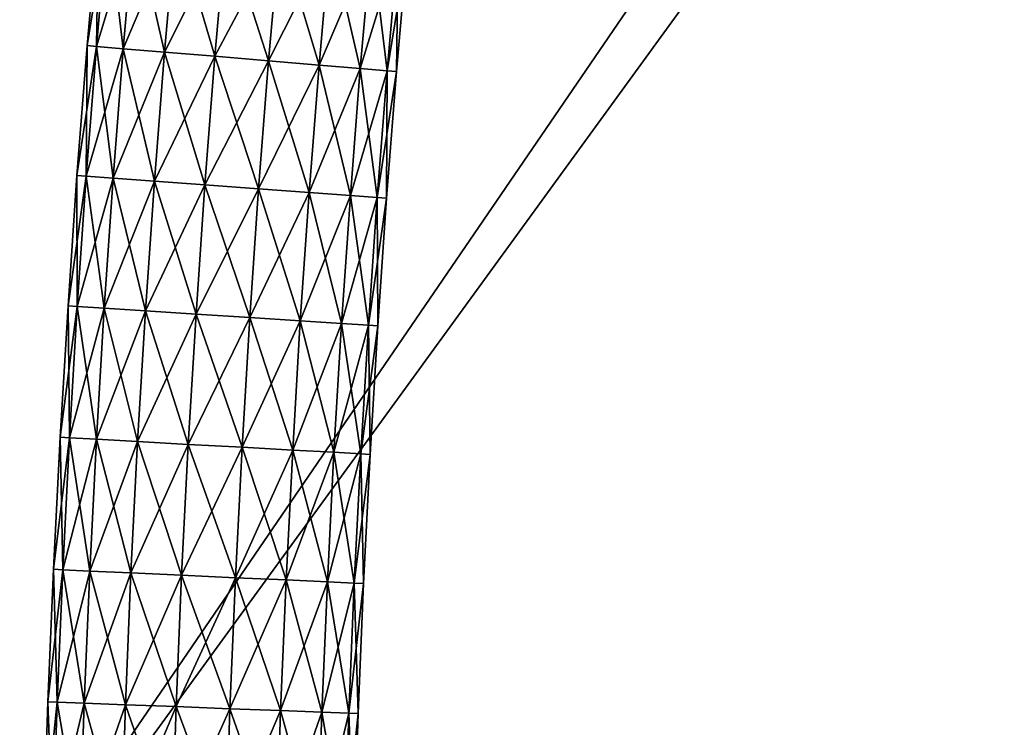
# Model space of a CAD drawing. Header units: millimetres. Extents: x -1220 to 1220, y -575 to 575.
# Tile 32 of 144: x -1133 to -1022, y 57 to 137. Entities that reach past the tile are written whole.
import ezdxf

# ---------------------------------------------------------------- set-up
doc = ezdxf.new("R2010")
doc.units = ezdxf.units.MM
doc.layers.get('0').update_dxf_attribs({"true_color": 0x5890e1})

msp = doc.modelspace()

# ---------------------------------------------------------------- meshes
at = {"color": 134, "true_color": 0x1bb194}
mesh = msp.add_polyface(dxfattribs=at)
corners = [(-1182.76, 497.29, 720.8), (-1178.76, 498.94, 720.8), (-1179.07, 499.88, 720.71), (-1182.31, 496.4, 720.89), (-1178.44, 498, 720.89), (-1173.67, 500.28, 720.8), (-1173.47, 499.3, 720.89), (-1181.42, 494.61, 720.95), (-1177.8, 496.1, 720.95), (-1178.12, 497.05, 720.92), (-1181.86, 495.51, 720.92), (-1173.07, 497.35, 720.95), (-1173.27, 498.33, 720.92), (-1167.13, 498.19, 720.95), (-1167.22, 499.19, 720.92), (-1167.31, 500.18, 720.89), (-1159.42, 498.53, 720.95), (-1159.44, 499.53, 720.92), (-821.79, 498.53, 720.95), (-821, 498.53, 720.95), (-821, 499.53, 720.92), (-821.79, 499.53, 720.92), (-820.56, 498.53, 720.89), (-1159.5, 502.06, 710.95), (-1159.49, 464.43, 710.95), (-1167.46, 501.72, 710.95), (-821.79, 464.43, 720.95), (-821, 464.43, 720.95), (-821, 464.43, 710.95), (-821.79, 464.43, 710.95), (-821.79, 522.21, 710.95), (-841.94, 502.06, 710.95), (-841.94, 464.43, 710.95), (-1159.49, 0, 710.95), (-1197.06, 0, 710.95), (-841.94, 0, 710.95), (-821.79, 0, 710.95), (-821, 0, 710.95), (-820.56, 464.43, 711.01), (-821, 0, 720.95), (-821.79, 0, 720.95), (-1193.53, 0, 720.95), (-1159.49, 0, 720.95), (-1159.49, 464.43, 720.95), (-1196.71, 472.46, 710.95), (-1178.93, 499.46, 710.95), (-1184.12, 492.99, 720.95), (-1191.1, 482.81, 720.95)]
mesh.append_faces([[corners[k] for k in face] for face in [(23, 24, 25), (24, 44, 45), (24, 45, 25), (43, 16, 13), (13, 11, 8), (13, 8, 46), (43, 13, 47)]], dxfattribs={"color": 134})
mesh.append_faces([[corners[k] for k in face] for face in [(0, 1, 2), (3, 4, 1), (5, 1, 4), (4, 6, 5), (7, 8, 9), (9, 10, 7), (10, 9, 4), (8, 11, 12), (12, 9, 8), (9, 12, 6), (6, 4, 9), (11, 13, 14), (14, 12, 11), (12, 14, 15), (15, 6, 12), (13, 16, 17), (17, 14, 13), (18, 19, 20), (20, 21, 18), (20, 19, 22), (16, 18, 21), (21, 17, 16), (18, 26, 27), (27, 19, 18), (28, 29, 30), (31, 30, 29), (29, 32, 31), (31, 32, 24), (24, 23, 31), (24, 33, 34), (33, 24, 32), (32, 35, 33), (35, 32, 29), (29, 36, 35), (36, 29, 28), (28, 37, 36), (37, 28, 38), (39, 27, 26), (26, 40, 39), (41, 42, 43), (18, 16, 43), (43, 26, 18), (26, 43, 42), (42, 40, 26)]], dxfattribs={"vtx2": -1, "color": 134})
at = {"color": 196, "true_color": 0x390888}
mesh = msp.add_polyface(dxfattribs=at)
corners = [(0, 0, 698.95), (-1178, 0, 698.95), (-1178, 483, 698.95), (0, 483, 698.95), (0, 503, 710.95), (-1178, 503, 710.95), (-1178, 487, 710.95), (0, 487, 710.95), (0, 505, 700.95), (-1178, 505, 700.95), (-1178, 505, 708.95), (0, 505, 708.95), (0, 503, 698.95), (0, 487, 698.95), (-1178, 487, 698.95), (-1178, 503, 698.95), (0, 0, 710.95), (0, 483, 710.95), (-1178, 483, 710.95), (-1178, 0, 710.95), (-1178, 484, 698.95), (0, 484, 698.95), (-1178, 485, 698.95), (0, 485, 698.95), (0, 503.88, 710.83), (-1178, 503.88, 710.83), (0, 504.5, 710.45), (-1178, 504.5, 710.45), (-1178, 486, 710.95), (0, 486, 710.95), (-1178, 485, 710.95), (0, 485, 710.95), (0, 504.88, 700.07), (-1178, 504.88, 700.07), (0, 504.5, 699.45), (-1178, 504.5, 699.45), (-1178, 504.88, 709.83), (0, 504.88, 709.83), (-1178.96, 504.91, 708.95), (-1178, 503.88, 699.07), (0, 503.88, 699.07), (0, 486, 698.95), (-1178, 486, 698.95), (0, 484, 710.95), (-1178, 484, 710.95)]
mesh.append_faces([[corners[k] for k in face] for face in [(0, 1, 2), (2, 3, 0), (4, 5, 6), (6, 7, 4), (8, 9, 10), (10, 11, 8), (12, 13, 14), (14, 15, 12), (16, 17, 18), (18, 19, 16), (2, 20, 21), (21, 3, 2), (20, 22, 23), (23, 21, 20), (4, 24, 25), (25, 5, 4), (24, 26, 27), (27, 25, 24), (6, 28, 29), (29, 7, 6), (28, 30, 31), (31, 29, 28), (8, 32, 33), (33, 9, 8), (32, 34, 35), (35, 33, 32), (10, 36, 37), (37, 11, 10), (36, 27, 26), (26, 37, 36), (38, 10, 9), (15, 39, 40), (40, 12, 15), (39, 35, 34), (34, 40, 39), (13, 41, 42), (42, 14, 13), (41, 23, 22), (22, 42, 41), (17, 43, 44), (44, 18, 17), (43, 31, 30), (30, 44, 43)]], dxfattribs={"vtx2": -1, "color": 196})
mesh = msp.add_polyface(dxfattribs=at)
corners = [(-1115.87, 147.87, 695.86), (-1114.47, 162.16, 695.86), (-1108.79, 161.57, 697.94), (-1110.18, 147.34, 697.94), (-1120.5, 148.3, 691.96), (-1119.1, 162.63, 691.96), (-1123.53, 148.58, 686.69), (-1122.12, 162.95, 686.69), (-1124.58, 148.67, 680.71), (-1123.17, 163.06, 680.71), (-1123.53, 148.58, 674.72), (-1122.12, 162.95, 674.72), (-1120.5, 148.3, 669.46), (-1119.1, 162.63, 669.46), (-1115.87, 147.87, 665.55), (-1114.47, 162.16, 665.55), (-1110.18, 147.34, 663.47), (-1108.79, 161.57, 663.47), (-1117.14, 133.45, 695.86), (-1111.45, 132.98, 697.94), (-1121.78, 133.84, 691.96), (-1124.81, 134.09, 686.69), (-1125.86, 134.18, 680.71), (-1124.81, 134.09, 674.72), (-1121.78, 133.84, 669.46), (-1117.14, 133.45, 665.55), (-1111.45, 132.98, 663.47), (-1118.27, 118.92, 695.86), (-1122.92, 119.26, 691.96), (-1125.95, 119.48, 686.69), (-1127, 119.56, 680.71), (-1125.95, 119.48, 674.72), (-1122.92, 119.26, 669.46), (-1118.27, 118.92, 665.55)]
mesh.append_faces([[corners[k] for k in face] for face in [(0, 1, 2), (2, 3, 0), (4, 5, 1), (1, 0, 4), (6, 7, 5), (5, 4, 6), (8, 9, 7), (7, 6, 8), (10, 11, 9), (9, 8, 10), (12, 13, 11), (11, 10, 12), (14, 15, 13), (13, 12, 14), (16, 17, 15), (15, 14, 16), (18, 0, 3), (3, 19, 18), (20, 4, 0), (0, 18, 20), (21, 6, 4), (4, 20, 21), (22, 8, 6), (6, 21, 22), (23, 10, 8), (8, 22, 23), (24, 12, 10), (10, 23, 24), (25, 14, 12), (12, 24, 25), (26, 16, 14), (14, 25, 26), (27, 18, 19), (28, 20, 18), (29, 21, 20), (30, 22, 21), (31, 23, 22), (32, 24, 23), (33, 25, 24)]], dxfattribs={"vtx2": -1, "color": 196})
mesh = msp.add_polyface(dxfattribs=at)
corners = [(-1090.78, 145.54, 686.69), (-1089.41, 159.57, 686.69), (-1088.36, 159.46, 680.71), (-1089.73, 145.44, 680.71), (-1093.81, 145.82, 691.96), (-1092.43, 159.88, 691.96), (-1098.44, 146.25, 695.86), (-1097.06, 160.36, 695.86), (-1104.13, 146.78, 697.94), (-1102.74, 160.95, 697.94), (-1110.18, 147.34, 697.94), (-1108.79, 161.57, 697.94), (-1104.13, 146.78, 663.47), (-1102.74, 160.95, 663.47), (-1108.79, 161.57, 663.47), (-1110.18, 147.34, 663.47), (-1098.44, 146.25, 665.55), (-1097.06, 160.36, 665.55), (-1093.81, 145.82, 669.46), (-1092.43, 159.88, 669.46), (-1090.78, 145.54, 674.72), (-1089.41, 159.57, 674.72), (-1092.03, 131.36, 686.69), (-1090.98, 131.27, 680.71), (-1095.06, 131.61, 691.96), (-1099.7, 132, 695.86), (-1105.39, 132.47, 697.94), (-1111.45, 132.98, 697.94), (-1105.39, 132.47, 663.47), (-1111.45, 132.98, 663.47), (-1099.7, 132, 665.55), (-1095.06, 131.61, 669.46), (-1092.03, 131.36, 674.72)]
mesh.append_faces([[corners[k] for k in face] for face in [(0, 1, 2), (2, 3, 0), (4, 5, 1), (1, 0, 4), (6, 7, 5), (5, 4, 6), (8, 9, 7), (7, 6, 8), (10, 11, 9), (9, 8, 10), (12, 13, 14), (14, 15, 12), (16, 17, 13), (13, 12, 16), (18, 19, 17), (17, 16, 18), (20, 21, 19), (19, 18, 20), (3, 2, 21), (21, 20, 3), (22, 0, 3), (3, 23, 22), (24, 4, 0), (0, 22, 24), (25, 6, 4), (4, 24, 25), (26, 8, 6), (6, 25, 26), (27, 10, 8), (8, 26, 27), (28, 12, 15), (15, 29, 28), (30, 16, 12), (12, 28, 30), (31, 18, 16), (16, 30, 31), (32, 20, 18), (18, 31, 32), (23, 3, 20), (20, 32, 23)]], dxfattribs={"vtx2": -1, "color": 196})
mesh = msp.add_polyface(dxfattribs=at)
corners = [(-1112.58, 118.5, 697.94), (-1111.45, 132.98, 697.94), (-1105.39, 132.47, 697.94), (-1118.27, 118.92, 695.86), (-1117.14, 133.45, 695.86), (-1122.92, 119.26, 691.96), (-1121.78, 133.84, 691.96), (-1125.95, 119.48, 686.69), (-1124.81, 134.09, 686.69), (-1127, 119.56, 680.71), (-1125.86, 134.18, 680.71), (-1125.95, 119.48, 674.72), (-1124.81, 134.09, 674.72), (-1122.92, 119.26, 669.46), (-1121.78, 133.84, 669.46), (-1118.27, 118.92, 665.55), (-1112.58, 118.5, 663.47), (-1111.45, 132.98, 663.47), (-1117.14, 133.45, 665.55), (-1106.52, 118.05, 663.47), (-1113.58, 103.91, 697.94), (-1106.52, 118.05, 697.94), (-1107.52, 103.53, 697.94), (-1119.28, 104.28, 695.86), (-1123.93, 104.58, 691.96), (-1126.96, 104.77, 686.69), (-1128.01, 104.84, 680.71), (-1126.96, 104.77, 674.72), (-1123.93, 104.58, 669.46), (-1119.28, 104.28, 665.55), (-1113.58, 103.91, 663.47), (-1107.52, 103.53, 663.47), (-1114.46, 89.24, 697.94), (-1120.16, 89.55, 695.86), (-1124.81, 89.81, 691.96), (-1127.84, 89.97, 686.69), (-1128.9, 90.03, 680.71), (-1127.84, 89.97, 674.72), (-1124.81, 89.81, 669.46), (-1120.16, 89.55, 665.55), (-1114.46, 89.24, 663.47), (-1108.39, 88.91, 663.47)]
mesh.append_faces([[corners[k] for k in face] for face in [(0, 1, 2), (1, 0, 3), (4, 3, 5), (6, 5, 7), (8, 7, 9), (10, 9, 11), (12, 11, 13), (14, 13, 15), (16, 17, 18), (18, 15, 16), (17, 16, 19), (20, 0, 21), (21, 22, 20), (23, 3, 0), (0, 20, 23), (24, 5, 3), (3, 23, 24), (25, 7, 5), (5, 24, 25), (26, 9, 7), (7, 25, 26), (27, 11, 9), (9, 26, 27), (28, 13, 11), (11, 27, 28), (29, 15, 13), (13, 28, 29), (30, 16, 15), (15, 29, 30), (16, 30, 31), (32, 20, 22), (33, 23, 20), (34, 24, 23), (35, 25, 24), (36, 26, 25), (37, 27, 26), (38, 28, 27), (39, 29, 28), (40, 30, 29), (41, 31, 30)]], dxfattribs={"vtx2": -1, "color": 196})
mesh = msp.add_polyface(dxfattribs=at)
corners = [(-1093.15, 117.07, 686.69), (-1092.03, 131.36, 686.69), (-1090.98, 131.27, 680.71), (-1092.09, 116.99, 680.71), (-1096.18, 117.29, 691.96), (-1095.06, 131.61, 691.96), (-1100.82, 117.63, 695.86), (-1099.7, 132, 695.86), (-1106.52, 118.05, 697.94), (-1105.39, 132.47, 697.94), (-1112.58, 118.5, 697.94), (-1106.52, 118.05, 663.47), (-1105.39, 132.47, 663.47), (-1111.45, 132.98, 663.47), (-1100.82, 117.63, 665.55), (-1099.7, 132, 665.55), (-1096.18, 117.29, 669.46), (-1095.06, 131.61, 669.46), (-1093.15, 117.07, 674.72), (-1092.03, 131.36, 674.72), (-1094.14, 102.67, 686.69), (-1093.08, 102.6, 680.71), (-1097.17, 102.86, 691.96), (-1101.82, 103.16, 695.86), (-1107.52, 103.53, 697.94), (-1107.52, 103.53, 663.47), (-1112.58, 118.5, 663.47), (-1101.82, 103.16, 665.55), (-1097.17, 102.86, 669.46), (-1094.14, 102.67, 674.72), (-1098.04, 88.34, 691.96), (-1102.68, 88.59, 695.86), (-1108.39, 88.91, 697.94), (-1102.68, 88.59, 665.55), (-1098.04, 88.34, 669.46)]
mesh.append_faces([[corners[k] for k in face] for face in [(0, 1, 2), (2, 3, 0), (4, 5, 1), (1, 0, 4), (6, 7, 5), (5, 4, 6), (8, 9, 7), (7, 6, 8), (9, 8, 10), (11, 12, 13), (14, 15, 12), (12, 11, 14), (16, 17, 15), (15, 14, 16), (18, 19, 17), (17, 16, 18), (3, 2, 19), (19, 18, 3), (20, 0, 3), (3, 21, 20), (22, 4, 0), (0, 20, 22), (23, 6, 4), (4, 22, 23), (24, 8, 6), (6, 23, 24), (25, 11, 26), (27, 14, 11), (11, 25, 27), (28, 16, 14), (14, 27, 28), (29, 18, 16), (16, 28, 29), (21, 3, 18), (18, 29, 21), (30, 22, 20), (31, 23, 22), (32, 24, 23), (33, 27, 25), (34, 28, 27)]], dxfattribs={"vtx2": -1, "color": 196})
mesh = msp.add_polyface(dxfattribs=at)
corners = [(-1113.58, 103.91, 697.94), (-1114.46, 89.24, 697.94), (-1120.16, 89.55, 695.86), (-1119.28, 104.28, 695.86), (-1124.81, 89.81, 691.96), (-1123.93, 104.58, 691.96), (-1127.84, 89.97, 686.69), (-1126.96, 104.77, 686.69), (-1128.9, 90.03, 680.71), (-1128.01, 104.84, 680.71), (-1127.84, 89.97, 674.72), (-1126.96, 104.77, 674.72), (-1124.81, 89.81, 669.46), (-1123.93, 104.58, 669.46), (-1120.16, 89.55, 665.55), (-1119.28, 104.28, 665.55), (-1114.46, 89.24, 663.47), (-1115.2, 74.49, 697.94), (-1108.39, 88.91, 697.94), (-1120.91, 74.75, 695.86), (-1125.56, 74.96, 691.96), (-1128.59, 75.1, 686.69), (-1129.65, 75.15, 680.71), (-1128.59, 75.1, 674.72), (-1125.56, 74.96, 669.46), (-1120.91, 74.75, 665.55), (-1115.2, 74.49, 663.47), (-1109.13, 74.21, 663.47), (-1115.82, 59.67, 697.94), (-1109.13, 74.21, 697.94), (-1121.53, 59.88, 695.86), (-1126.18, 60.05, 691.96), (-1129.22, 60.17, 686.69), (-1130.27, 60.21, 680.71), (-1129.22, 60.17, 674.72), (-1126.18, 60.05, 669.46), (-1121.53, 59.88, 665.55), (-1115.82, 59.67, 663.47)]
mesh.append_faces([[corners[k] for k in face] for face in [(0, 1, 2), (3, 2, 4), (5, 4, 6), (7, 6, 8), (9, 8, 10), (11, 10, 12), (13, 12, 14), (15, 14, 16), (17, 1, 18), (19, 2, 1), (1, 17, 19), (20, 4, 2), (2, 19, 20), (21, 6, 4), (4, 20, 21), (22, 8, 6), (6, 21, 22), (23, 10, 8), (8, 22, 23), (24, 12, 10), (10, 23, 24), (25, 14, 12), (12, 24, 25), (26, 16, 14), (14, 25, 26), (16, 26, 27), (28, 17, 29), (30, 19, 17), (31, 20, 19), (32, 21, 20), (20, 31, 32), (33, 22, 21), (21, 32, 33), (34, 23, 22), (22, 33, 34), (35, 24, 23), (23, 34, 35), (36, 25, 24), (37, 26, 25)]], dxfattribs={"vtx2": -1, "color": 196})
mesh = msp.add_polyface(dxfattribs=at)
corners = [(-1095, 88.17, 686.69), (-1094.14, 102.67, 686.69), (-1093.08, 102.6, 680.71), (-1093.95, 88.11, 680.71), (-1098.04, 88.34, 691.96), (-1097.17, 102.86, 691.96), (-1102.68, 88.59, 695.86), (-1101.82, 103.16, 695.86), (-1108.39, 88.91, 697.94), (-1107.52, 103.53, 697.94), (-1114.46, 89.24, 697.94), (-1113.58, 103.91, 663.47), (-1114.46, 89.24, 663.47), (-1108.39, 88.91, 663.47), (-1107.52, 103.53, 663.47), (-1102.68, 88.59, 665.55), (-1101.82, 103.16, 665.55), (-1098.04, 88.34, 669.46), (-1095, 88.17, 674.72), (-1094.14, 102.67, 674.72), (-1097.17, 102.86, 669.46), (-1095.74, 73.59, 686.69), (-1094.68, 73.54, 680.71), (-1098.77, 73.73, 691.96), (-1103.43, 73.95, 695.86), (-1109.13, 74.21, 697.94), (-1115.2, 74.49, 697.94), (-1109.13, 74.21, 663.47), (-1103.43, 73.95, 665.55), (-1098.77, 73.73, 669.46), (-1095.74, 73.59, 674.72), (-1096.35, 58.95, 686.69), (-1099.39, 59.06, 691.96), (-1104.04, 59.23, 695.86), (-1109.75, 59.44, 697.94), (-1109.75, 59.44, 663.47), (-1115.2, 74.49, 663.47), (-1104.04, 59.23, 665.55), (-1099.39, 59.06, 669.46), (-1096.35, 58.95, 674.72), (-1095.29, 58.91, 680.71)]
mesh.append_faces([[corners[k] for k in face] for face in [(0, 1, 2), (2, 3, 0), (1, 0, 4), (5, 4, 6), (7, 6, 8), (9, 8, 10), (11, 12, 13), (14, 13, 15), (16, 15, 17), (18, 19, 20), (20, 17, 18), (3, 2, 19), (19, 18, 3), (21, 0, 3), (3, 22, 21), (23, 4, 0), (0, 21, 23), (24, 6, 4), (4, 23, 24), (25, 8, 6), (6, 24, 25), (8, 25, 26), (27, 13, 12), (28, 15, 13), (13, 27, 28), (29, 17, 15), (15, 28, 29), (30, 18, 17), (17, 29, 30), (22, 3, 18), (18, 30, 22), (31, 21, 22), (32, 23, 21), (33, 24, 23), (34, 25, 24), (35, 27, 36), (37, 28, 27), (38, 29, 28), (39, 30, 29), (40, 22, 30)]], dxfattribs={"vtx2": -1, "color": 196})
mesh = msp.add_polyface(dxfattribs=at)
corners = [(-1115.2, 74.49, 697.94), (-1115.82, 59.67, 697.94), (-1121.53, 59.88, 695.86), (-1120.91, 74.75, 695.86), (-1126.18, 60.05, 691.96), (-1125.56, 74.96, 669.46), (-1126.18, 60.05, 669.46), (-1121.53, 59.88, 665.55), (-1120.91, 74.75, 665.55), (-1115.82, 59.67, 663.47), (-1122.02, 44.97, 695.86), (-1116.31, 44.8, 697.94), (-1126.67, 45.1, 691.96), (-1129.71, 45.19, 686.69), (-1129.22, 60.17, 686.69), (-1130.76, 45.22, 680.71), (-1130.27, 60.21, 680.71), (-1129.71, 45.19, 674.72), (-1129.22, 60.17, 674.72), (-1126.67, 45.1, 669.46), (-1122.02, 44.97, 665.55), (-1116.31, 44.8, 663.47), (-1110.23, 44.63, 663.47), (-1116.67, 29.89, 697.94), (-1110.23, 44.63, 697.94), (-1122.38, 30.01, 695.86), (-1127.04, 30.1, 691.96), (-1130.07, 30.16, 686.69), (-1131.13, 30.18, 680.71), (-1130.07, 30.16, 674.72), (-1127.04, 30.1, 669.46), (-1122.38, 30.01, 665.55), (-1116.67, 29.89, 663.47), (-1110.59, 29.77, 663.47)]
mesh.append_faces([[corners[k] for k in face] for face in [(0, 1, 2), (3, 2, 4), (5, 6, 7), (8, 7, 9), (10, 2, 1), (1, 11, 10), (12, 4, 2), (2, 10, 12), (13, 14, 4), (4, 12, 13), (15, 16, 14), (14, 13, 15), (17, 18, 16), (16, 15, 17), (19, 6, 18), (18, 17, 19), (20, 7, 6), (6, 19, 20), (21, 9, 7), (7, 20, 21), (9, 21, 22), (23, 11, 24), (25, 10, 11), (11, 23, 25), (26, 12, 10), (10, 25, 26), (27, 13, 12), (12, 26, 27), (28, 15, 13), (13, 27, 28), (29, 17, 15), (15, 28, 29), (30, 19, 17), (17, 29, 30), (31, 20, 19), (19, 30, 31), (32, 21, 20), (20, 31, 32), (21, 32, 33)]], dxfattribs={"vtx2": -1, "color": 196})
mesh = msp.add_polyface(dxfattribs=at)
corners = [(-1094.68, 73.54, 680.71), (-1095.29, 58.91, 680.71), (-1096.35, 58.95, 686.69), (-1095.74, 73.59, 686.69), (-1099.39, 59.06, 691.96), (-1098.77, 73.73, 691.96), (-1104.04, 59.23, 695.86), (-1103.43, 73.95, 695.86), (-1109.75, 59.44, 697.94), (-1109.13, 74.21, 697.94), (-1115.82, 59.67, 697.94), (-1115.2, 74.49, 663.47), (-1115.82, 59.67, 663.47), (-1109.75, 59.44, 663.47), (-1109.13, 74.21, 663.47), (-1104.04, 59.23, 665.55), (-1103.43, 73.95, 665.55), (-1099.39, 59.06, 669.46), (-1098.77, 73.73, 669.46), (-1096.35, 58.95, 674.72), (-1095.74, 73.59, 674.72), (-1096.83, 44.24, 686.69), (-1095.78, 44.21, 680.71), (-1099.87, 44.33, 691.96), (-1104.52, 44.46, 695.86), (-1110.23, 44.63, 697.94), (-1116.31, 44.8, 697.94), (-1110.23, 44.63, 663.47), (-1104.52, 44.46, 665.55), (-1099.87, 44.33, 669.46), (-1096.83, 44.24, 674.72), (-1097.19, 29.5, 686.69), (-1100.23, 29.56, 691.96), (-1104.89, 29.66, 695.86), (-1110.59, 29.77, 697.94), (-1116.67, 29.89, 697.94), (-1110.59, 29.77, 663.47), (-1116.31, 44.8, 663.47), (-1104.89, 29.66, 665.55), (-1100.23, 29.56, 669.46), (-1097.19, 29.5, 674.72), (-1096.14, 29.48, 680.71)]
mesh.append_faces([[corners[k] for k in face] for face in [(0, 1, 2), (3, 2, 4), (5, 4, 6), (7, 6, 8), (9, 8, 10), (11, 12, 13), (14, 13, 15), (16, 15, 17), (18, 17, 19), (20, 19, 1), (21, 2, 1), (1, 22, 21), (23, 4, 2), (2, 21, 23), (24, 6, 4), (4, 23, 24), (25, 8, 6), (6, 24, 25), (26, 10, 8), (8, 25, 26), (27, 13, 12), (28, 15, 13), (13, 27, 28), (29, 17, 15), (15, 28, 29), (30, 19, 17), (17, 29, 30), (22, 1, 19), (19, 30, 22), (31, 21, 22), (32, 23, 21), (33, 24, 23), (34, 25, 24), (25, 34, 35), (36, 27, 37), (38, 28, 27), (27, 36, 38), (39, 29, 28), (40, 30, 29), (41, 22, 30)]], dxfattribs={"vtx2": -1, "color": 196})

doc.saveas('drawing.dxf')
